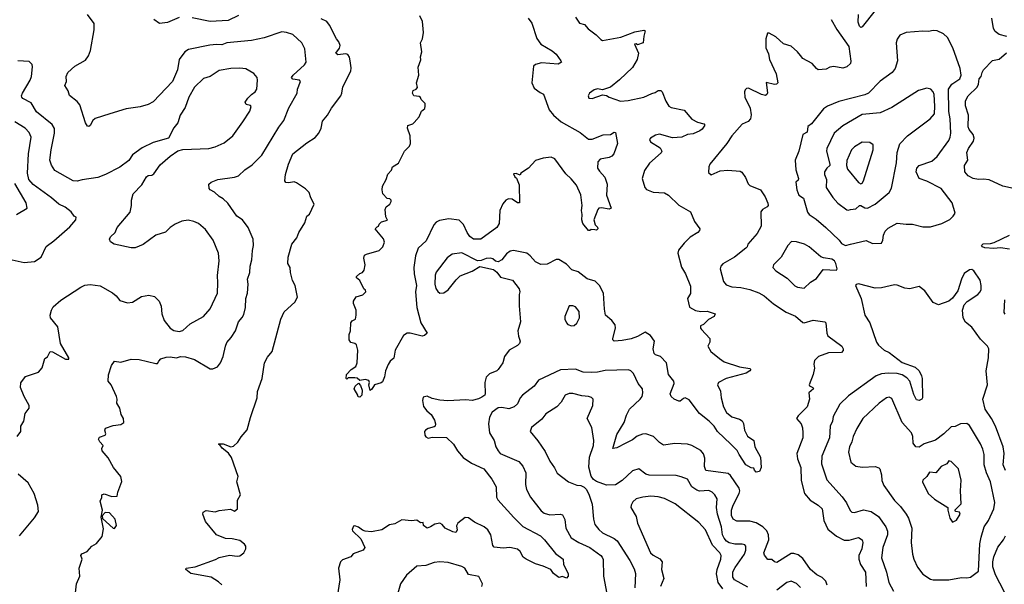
# Model space of a CAD drawing. Extents: x 1678431 to 1860718, y 384618 to 522882.
# Tile 29 of 256: x 1746131 to 1753755, y 398461 to 402834. Entities that reach past the tile are written whole.
import ezdxf

# ---------------------------------------------------------------- set-up
doc = ezdxf.new("R2010")
doc.units = 0

msp = doc.modelspace()

# ---------------------------------------------------------------- linework, layer by layer
at = {"layer": '0CON10XD'}
for points in [[(1752755.8, 402904.2), (1752655, 402778.8), (1752645, 402773.3), (1752634, 402785), (1752624, 402815), (1752626.9, 402875)], [(1746562.5, 398395), (1746571.2, 398465), (1746596.2, 398525), (1746590, 398585), (1746613.8, 398655), (1746603.8, 398685), (1746612.5, 398697.5), (1746653.3, 398715), (1746690, 398755), (1746725, 398776.2), (1746769.3, 398830.7), (1746779.8, 398889.8), (1746761.7, 398981.7), (1746772.5, 399035), (1746753.8, 399105), (1746766.4, 399133.6), (1746767.5, 399155), (1746785, 399161.2), (1746845, 399142), (1746885, 399143.3), (1746890, 399175), (1746921.7, 399258.3), (1746914, 399295), (1746855.7, 399365.7), (1746815, 399441.2), (1746770, 399495), (1746766.4, 399513.6), (1746776.4, 399536.4), (1746750, 399565), (1746740, 399585), (1746749.3, 399600.7), (1746792.5, 399615), (1746796.7, 399625), (1746788.8, 399655), (1746795, 399671.2), (1746855, 399692), (1746915, 399697.5), (1746937.5, 399715), (1746933.3, 399745), (1746915.9, 399775.9), (1746907.1, 399825), (1746882, 399865), (1746886, 399895), (1746880, 399915), (1746838.8, 400005), (1746816.7, 400035), (1746817, 400083), (1746841.2, 400155), (1746865, 400190), (1746915, 400181.2), (1746995, 400204), (1747055, 400200.8), (1747185, 400170), (1747198.3, 400171.7), (1747208.3, 400188.3), (1747222.5, 400207.5), (1747265, 400220.8), (1747295, 400223.8), (1747345, 400216), (1747375, 400224.2), (1747415, 400223.1), (1747485, 400202.9), (1747605, 400130), (1747625, 400130), (1747662.5, 400145), (1747686, 400175), (1747706, 400225), (1747723.3, 400305), (1747735.8, 400334.2), (1747767.9, 400372.1), (1747800.8, 400425), (1747824.4, 400495), (1747853, 400527), (1747865, 400550), (1747878.6, 400605), (1747882.5, 400675), (1747895.6, 400715), (1747899.2, 400785), (1747894.2, 400825), (1747912.9, 400875), (1747914.2, 400925), (1747928.5, 400975), (1747932.5, 401045), (1747941.1, 401085), (1747937.8, 401135), (1747900.8, 401225), (1747855, 401284.2), (1747812.6, 401312.6), (1747741.7, 401411.7), (1747707.4, 401447.4), (1747676.2, 401465), (1747638.7, 401498.7), (1747605.6, 401515.6), (1747597.3, 401527.3), (1747595, 401560), (1747612.5, 401575), (1747665, 401595.8), (1747795, 401614.4), (1747823.8, 401625), (1747875, 401672), (1747931.3, 401708.7), (1748005, 401784), (1748138.3, 402001.7), (1748176.4, 402053.6), (1748215, 402151.2), (1748280, 402265), (1748282.9, 402295), (1748305.8, 402355.8), (1748296.3, 402366.3), (1748244.5, 402374.5), (1748236, 402385), (1748248.5, 402405), (1748335.6, 402485), (1748348.6, 402505), (1748338.7, 402608.7), (1748314.6, 402654.6), (1748245, 402719.2), (1748197.5, 402735), (1748161.3, 402738.7), (1748025, 402693.3), (1747926.9, 402673.1), (1747735, 402654.5), (1747695, 402639.6), (1747655, 402642.9), (1747603.1, 402636.9), (1747436.8, 402603.2), (1747410, 402585), (1747366.2, 402525), (1747353.4, 402446.6), (1747314.5, 402355.5), (1747165, 402198.8), (1747125, 402176.2), (1747062.3, 402157.7), (1746955.8, 402144.2), (1746827.5, 402105), (1746715, 402067.5), (1746697.7, 402052.3), (1746675, 402013.3), (1746665, 402006.2), (1746655, 402008.8), (1746638.9, 402035), (1746595.5, 402175.5), (1746575, 402200), (1746515, 402246.7), (1746505, 402282.5), (1746481.2, 402325), (1746493.8, 402355), (1746490.8, 402395), (1746503.8, 402425), (1746558.8, 402475), (1746639.2, 402520.8), (1746664.5, 402555), (1746677.9, 402595), (1746708, 402755), (1746706.2, 402805), (1746656.2, 402875)], [(1747365, 402850.8), (1747275, 402813.1), (1747213.6, 402803.6), (1747170, 402835)], [(1747695, 398457.5), (1747670.7, 398480.7), (1747612.5, 398515), (1747455, 398543.8), (1747417.5, 398575), (1747420, 398585), (1747490, 398595), (1747646.2, 398653.8), (1747675, 398668.8), (1747755, 398687.5), (1747815, 398678), (1747835, 398682), (1747866, 398705), (1747882.5, 398735), (1747880.8, 398755), (1747871.7, 398771.7), (1747835, 398798.9), (1747775, 398813.1), (1747725, 398815.7), (1747654, 398845), (1747568.2, 398948.2), (1747547.5, 399005), (1747550.3, 399019.7), (1747575, 399032.5), (1747645, 399021.4), (1747675, 399032), (1747763.9, 399043.9), (1747795, 399026.7), (1747816.2, 399045), (1747817, 399113), (1747841.2, 399155), (1747811.2, 399255), (1747823.3, 399295), (1747771.7, 399441.7), (1747746.3, 399476.3), (1747698.8, 399515), (1747681.7, 399541.7), (1747670, 399545), (1747675, 399550), (1747705, 399550), (1747765, 399526.2), (1747785, 399531.2), (1747818.8, 399561.2), (1747845, 399602.5), (1747891.7, 399658.3), (1747916.8, 399753.2), (1747969.4, 399905), (1747971.4, 399955), (1748009.2, 400055), (1748025.8, 400175), (1748049.1, 400220.9), (1748086.7, 400263.3), (1748154, 400515), (1748179.3, 400570.7), (1748261.2, 400645), (1748281.2, 400685), (1748264, 400775), (1748243.8, 400815), (1748227.5, 400875), (1748223.8, 400915), (1748207.5, 400945), (1748208.8, 400995), (1748238.8, 401095), (1748276.4, 401143.6), (1748292, 401185), (1748339.7, 401260.3), (1748355, 401312.5), (1748375, 401327.5), (1748410, 401405), (1748384, 401455), (1748371.2, 401495), (1748343.3, 401525), (1748275, 401570), (1748255, 401578), (1748215, 401570), (1748192.2, 401572.2), (1748184.2, 401585), (1748187.8, 401635), (1748211.1, 401715), (1748245.7, 401795), (1748355, 401880.8), (1748419.1, 401920.9), (1748448, 401955), (1748464.2, 401995), (1748475, 402048.8), (1748514, 402095), (1748545, 402148.8), (1748617, 402243), (1748625.8, 402265), (1748632, 402315), (1748696, 402435), (1748698.3, 402461.7), (1748690, 402515), (1748683.9, 402543.9), (1748671.2, 402565), (1748655, 402570), (1748595, 402562.5), (1748578.8, 402575), (1748605.9, 402614.1), (1748613.1, 402635), (1748603.2, 402663.2), (1748585, 402686), (1748530.5, 402790.5), (1748508.7, 402818.7), (1748465, 402840.8)], [(1747825, 402866.9), (1747745, 402826.9), (1747605, 402819.4), (1747465, 402847.5)], [(1750068.8, 402845), (1750095.7, 402805.7), (1750135, 402687.5), (1750166.7, 402645), (1750253.6, 402593.6), (1750285, 402567.5), (1750322, 402515), (1750326.2, 402503.8), (1750300.8, 402489.2), (1750170.3, 402499.7), (1750125, 402488), (1750110, 402475), (1750095.5, 402345), (1750115, 402303.8), (1750161.2, 402271.2), (1750186.6, 402256.6), (1750231.5, 402135), (1750265, 402094.4), (1750325, 402042.2), (1750471.1, 401961.1), (1750535, 401908), (1750565, 401907.5), (1750648.7, 401941.3), (1750705, 401945.8), (1750735, 401962.5), (1750745, 401960), (1750758.9, 401875), (1750730.8, 401795), (1750715, 401777.1), (1750695, 401767.3), (1750625, 401753.1), (1750606.8, 401733.2), (1750605.6, 401685), (1750620.2, 401660.2), (1750662.2, 401615), (1750680.5, 401560.5), (1750674.2, 401475), (1750710, 401375), (1750695, 401367.5), (1750635, 401376.2), (1750615, 401373.3), (1750606.7, 401365), (1750577.5, 401285), (1750587.5, 401245), (1750605, 401227.5), (1750607.5, 401215), (1750596.4, 401203.6), (1750585, 401207.5), (1750555, 401210), (1750545, 401200), (1750535, 401200), (1750491.4, 401255), (1750483.5, 401285), (1750486.9, 401325), (1750481.1, 401355), (1750486.9, 401395), (1750476.4, 401476.4), (1750442.3, 401552.3), (1750401.7, 401601.7), (1750359.5, 401639.5), (1750275, 401756.2), (1750245, 401768), (1750185, 401761.2), (1750125, 401742), (1750070, 401685), (1750012.5, 401645), (1750005, 401630), (1749975, 401642.5), (1749955, 401640), (1749965, 401617.5), (1749977, 401607), (1749998.6, 401555), (1750000, 401415), (1749985, 401416), (1749945, 401444.3), (1749915, 401445.8), (1749895, 401436), (1749871.4, 401408.6), (1749848.8, 401355), (1749842.9, 401255), (1749826.2, 401225), (1749702.5, 401135), (1749645, 401134.5), (1749615.4, 401155.4), (1749595, 401186), (1749568.2, 401248.2), (1749535, 401281.5), (1749455, 401290.4), (1749382.1, 401277.9), (1749355, 401265.6), (1749337.5, 401245), (1749278.9, 401121.1), (1749216.9, 401063.1), (1749194.6, 401005.4), (1749183.5, 400915), (1749184.5, 400865), (1749203.6, 400775), (1749195.5, 400725), (1749206.5, 400605), (1749237, 400487), (1749286.7, 400405), (1749265, 400386.7), (1749247.3, 400382.7), (1749155, 400406.7), (1749130, 400405), (1749101.7, 400388.3), (1749037.1, 400275), (1749028.5, 400211.5), (1749000, 400190), (1748985, 400163.8), (1748962.2, 400115), (1748955, 400067.5), (1748940.9, 400029.1), (1748929.7, 400020.3), (1748877.5, 400005), (1748858.3, 399971.7), (1748845, 399962.5), (1748833, 400007), (1748840, 400025), (1748835, 400040), (1748805, 400046.7), (1748765, 400040), (1748745, 400056.2), (1748725, 400061.2), (1748675, 400060), (1748665, 400050), (1748660, 400055), (1748662.5, 400085), (1748697.5, 400125), (1748733, 400147), (1748743.6, 400176.4), (1748750, 400275), (1748740, 400315), (1748726.4, 400326.4), (1748695, 400332.5), (1748682.5, 400355), (1748681.2, 400395), (1748692.5, 400425), (1748694.2, 400485), (1748705, 400501.2), (1748730, 400515), (1748736, 400545), (1748736, 400585), (1748716.2, 400635), (1748716.2, 400655), (1748735, 400687.5), (1748787, 400703), (1748810, 400725), (1748808.3, 400738.3), (1748795, 400750), (1748764.1, 400814.1), (1748740, 400835), (1748740, 400845), (1748765, 400868.8), (1748785, 400876.7), (1748798.8, 400895), (1748806.2, 400935), (1748796.1, 400986.1), (1748801.2, 401008.8), (1748815, 401018.8), (1748915, 401046.7), (1748943.3, 401075), (1748955, 401110), (1748947.3, 401137.3), (1748882.5, 401215), (1748898.3, 401228.3), (1748910, 401235), (1748915, 401250), (1748933, 401267), (1748978.3, 401281.7), (1748967, 401307), (1748960, 401365), (1748967.5, 401385), (1748997.5, 401405), (1749006.7, 401425), (1749006.7, 401435), (1748996.4, 401446.4), (1748975, 401450), (1748943.9, 401483.9), (1748936.7, 401515), (1748941.2, 401545), (1748968, 401595), (1748982.3, 401637.7), (1749010.7, 401669.3), (1749016.4, 401693.6), (1749065, 401722.5), (1749111.2, 401815), (1749150, 401855), (1749156.7, 401875), (1749153.6, 401933.6), (1749133.8, 401995), (1749136.4, 402013.6), (1749175, 402027.5), (1749185, 402037.5), (1749225, 402082.5), (1749242.5, 402125), (1749266.7, 402145), (1749271.2, 402165), (1749270, 402185), (1749240, 402215), (1749235, 402230), (1749225, 402240), (1749183.9, 402243.9), (1749171.2, 402265), (1749177.5, 402285), (1749200, 402295), (1749211.7, 402308.3), (1749203.3, 402345), (1749222.5, 402405), (1749216.2, 402465), (1749236.1, 402523.9), (1749233.3, 402545), (1749243.8, 402585), (1749233.8, 402655), (1749248.8, 402685), (1749256.7, 402735), (1749249.2, 402819.2), (1749230, 402865)], [(1750434.4, 402854.4), (1750465, 402806.7), (1750505, 402796.2), (1750533.6, 402763.6), (1750595, 402716.2), (1750629.7, 402679.7), (1750645, 402672.9), (1750785, 402698.9), (1750895, 402740.9), (1750965, 402752), (1750975, 402747.5), (1750962.9, 402705), (1750957.5, 402655), (1750915, 402640), (1750905, 402647.5), (1750892.5, 402645), (1750923.3, 402575), (1750912, 402525), (1750875, 402464.3), (1750775, 402368), (1750705, 402311.2), (1750645, 402290), (1750605, 402297.5), (1750578.3, 402291.7), (1750543.3, 402265), (1750533.3, 402245), (1750537, 402227), (1750563.9, 402223.9), (1750643, 402253), (1750675, 402247.5), (1750695, 402233.3), (1750783.4, 402203.4), (1750841.5, 402208.5), (1750965, 402233.8), (1751025, 402262.9), (1751050.8, 402269.2), (1751075, 402286.2), (1751095, 402286.7), (1751106.7, 402275), (1751133.2, 402203.2), (1751156.7, 402165), (1751175, 402154), (1751275, 402132.9), (1751335, 402064.2), (1751379.8, 402039.8), (1751427.7, 402027.7), (1751436.2, 402016.2), (1751416.9, 401985), (1751398.1, 401971.9), (1751345, 401950.6), (1751302.5, 401945), (1751257.5, 401925), (1751185, 401918.5), (1751085, 401946.5), (1751055, 401938.6), (1751016.2, 401915), (1751008.8, 401905), (1751015, 401886.7), (1751090.5, 401840.5), (1751103.3, 401815), (1751097.7, 401802.3), (1751007.5, 401722.5), (1750968.6, 401665), (1750950, 401605), (1750970.8, 401535), (1750985, 401519.2), (1751035, 401498.6), (1751122.7, 401492.7), (1751155.6, 401475.6), (1751235, 401397.5), (1751325.5, 401345.5), (1751355, 401270), (1751396.7, 401215), (1751395, 401200), (1751382.5, 401185), (1751321.7, 401148.3), (1751276, 401104), (1751231.4, 401048.6), (1751227.8, 401025), (1751256.8, 400916.8), (1751285.7, 400865), (1751325, 400770), (1751325.7, 400714.3), (1751300.8, 400675), (1751317.7, 400607.7), (1751365, 400581.2), (1751405, 400574.4), (1751455, 400575.6), (1751516, 400555), (1751508.8, 400535), (1751465, 400512), (1751425, 400472.5), (1751403, 400463), (1751403.3, 400445), (1751410, 400435), (1751473.8, 400365), (1751474, 400336), (1751460, 400305), (1751483.3, 400265), (1751548.9, 400208.9), (1751586.7, 400185), (1751705, 400145.5), (1751785, 400132.5), (1751792.5, 400125), (1751785, 400113.3), (1751756.7, 400095), (1751601.2, 400055), (1751542.5, 400025), (1751533.6, 400006.4), (1751557, 399957), (1751561.9, 399905), (1751582.1, 399835), (1751605, 399790.8), (1751645, 399758.6), (1751705, 399740), (1751725, 399726), (1751735, 399707.5), (1751744.4, 399655), (1751767.8, 399607.8), (1751815.7, 399575.7), (1751824.2, 399525), (1751867.5, 399445), (1751872.5, 399365), (1751860, 399335), (1751835, 399330), (1751820, 399345), (1751815, 399360), (1751795, 399362.5), (1751755, 399386.7), (1751701.2, 399465), (1751687.3, 399497.3), (1751637.3, 399547.3), (1751535.6, 399645), (1751508, 399685), (1751470, 399725), (1751395, 399783.3), (1751315, 399890.8), (1751285, 399904.2), (1751270.3, 399899.7), (1751245, 399878), (1751235, 399878), (1751200, 399895), (1751175, 399916.7), (1751168, 399935), (1751198, 400015), (1751195.8, 400035), (1751153.9, 400085), (1751139.1, 400175), (1751094.1, 400224.1), (1751055, 400238.6), (1751045, 400248.8), (1751036.4, 400285), (1751045.4, 400345), (1751015, 400388.6), (1750975, 400412.5), (1750915, 400380.8), (1750866.7, 400363.3), (1750795, 400348.6), (1750733.9, 400343.9), (1750724, 400354), (1750723.8, 400365), (1750745.6, 400445), (1750741.5, 400471.5), (1750716, 400505), (1750665.8, 400545), (1750658.7, 400591.3), (1750651.9, 400715), (1750621.1, 400775), (1750588, 400808), (1750525, 400828), (1750455, 400882), (1750405.6, 400895.6), (1750365, 400940.8), (1750305, 400976.2), (1750285, 400976.2), (1750215, 400940), (1750165, 400938.8), (1750125, 400957.5), (1750084.5, 401004.5), (1750056.7, 401025), (1749955, 401047.5), (1749929.7, 401040.3), (1749900.2, 401019.8), (1749865.5, 400974.5), (1749835, 400958), (1749815, 400963.8), (1749795, 400982), (1749775, 400986.7), (1749742.5, 400985), (1749705, 400968.6), (1749675, 400965.8), (1749555, 401028.6), (1749480.9, 401019.1), (1749440.7, 400989.3), (1749355, 400879.2), (1749346.9, 400855), (1749345.4, 400784.6), (1749353, 400753), (1749367.4, 400727.4), (1749385, 400715.6), (1749415, 400717.8), (1749448.5, 400741.5), (1749509.8, 400820.2), (1749541.1, 400848.9), (1749635, 400886), (1749695, 400922.5), (1749799.3, 400899.3), (1749825, 400878.8), (1749855, 400840), (1749945.8, 400815.8), (1749999.5, 400749.5), (1750003.3, 400725), (1749998, 400705), (1749997.7, 400617.7), (1750008, 400495), (1749989.4, 400425), (1749993.4, 400383.4), (1750007.1, 400345), (1750000.8, 400325), (1749985, 400310), (1749921.2, 400275), (1749883.8, 400225), (1749872.5, 400175), (1749835, 400123.8), (1749825.5, 400114.5), (1749768.9, 400091.1), (1749743.6, 400066.4), (1749731.4, 400025), (1749735.6, 399935), (1749732.5, 399925), (1749710.5, 399910.5), (1749683.8, 399896.2), (1749635, 399885.5), (1749585, 399890), (1749445, 399883.1), (1749385, 399887.5), (1749325, 399900.8), (1749285, 399918), (1749255, 399910), (1749248.8, 399885), (1749258.1, 399838.1), (1749283.8, 399805), (1749316.8, 399776.8), (1749342.7, 399732.7), (1749351.2, 399705), (1749347.5, 399685), (1749340.7, 399679.3), (1749295, 399668.8), (1749272.5, 399655), (1749266.4, 399643.6), (1749268.8, 399615), (1749275, 399603.3), (1749295, 399593.8), (1749325, 399600), (1749435, 399598.8), (1749490.8, 399545), (1749520.6, 399495), (1749565, 399442.5), (1749629.4, 399399.4), (1749725, 399354.2), (1749787.1, 399275), (1749819.4, 399215), (1749823.1, 399135), (1749832.9, 399115), (1749958.1, 398978.1)], [(1752414.2, 402835), (1752457.9, 402757.9), (1752551.4, 402625), (1752566.4, 402513.6), (1752563.3, 402495), (1752535, 402468), (1752505, 402458.8), (1752435, 402470.8), (1752405, 402466.2), (1752375, 402451.2), (1752315, 402446), (1752300, 402455), (1752268, 402495), (1752195, 402532.5), (1752176.4, 402556.4), (1752154.2, 402585), (1752105, 402628.9), (1752045, 402645.8), (1751985, 402700), (1751935, 402730), (1751920.7, 402729.3), (1751908, 402685), (1751909.2, 402615), (1751928.3, 402568.3), (1751937.1, 402525), (1751987.5, 402415), (1752001.2, 402345), (1751992.5, 402335), (1751975, 402332), (1751912, 402348), (1751921.7, 402268.3), (1751916.1, 402253.9), (1751905, 402247.5), (1751875, 402253.8), (1751775, 402303.3), (1751759.3, 402300.7), (1751749.5, 402290.5), (1751744.2, 402275), (1751745.8, 402235), (1751787.9, 402147.9), (1751794, 402096), (1751790, 402065), (1751772.5, 402045), (1751724.3, 402025.7), (1751645.5, 401934.5), (1751605.4, 401874.6), (1751476, 401715), (1751466.2, 401695), (1751465, 401650), (1751485, 401633.3), (1751555, 401662), (1751615, 401667.5), (1751709.5, 401659.5), (1751721.7, 401651.7), (1751750.7, 401610.7), (1751772.3, 401562.3), (1751785, 401550), (1751866.7, 401515), (1751903, 401463), (1751925, 401412.5), (1751926, 401395), (1751920, 401385), (1751884, 401365), (1751870.8, 401345), (1751872.9, 401235), (1751842, 401178), (1751768, 401095), (1751763.3, 401075), (1751753.3, 401065), (1751666.7, 400993.3), (1751575, 400942.5), (1751559.2, 400925), (1751554.3, 400905), (1751580.8, 400805), (1751601.1, 400781.1), (1751645, 400765.6), (1751715, 400758.5), (1751785, 400743.3), (1751855, 400718.5), (1751895.8, 400695), (1751967, 400633), (1752065, 400568.9), (1752138.7, 400538.7), (1752195, 400488.8), (1752205, 400486.7), (1752275, 400505.7), (1752365, 400493.8), (1752373.8, 400485), (1752382, 400405), (1752390, 400385), (1752496, 400305), (1752507.5, 400285), (1752507.5, 400272.5), (1752493.9, 400256.1), (1752395, 400252.5), (1752316.7, 400225), (1752286.2, 400195), (1752281.2, 400165), (1752286, 400135), (1752276.2, 400085), (1752243.3, 400005), (1752247, 399997), (1752272.5, 399985), (1752276.7, 399975), (1752241.2, 399945), (1752247.5, 399895), (1752229.2, 399835), (1752158.8, 399765), (1752146.7, 399745), (1752182, 399705), (1752193, 399673), (1752195.8, 399635), (1752195.6, 399594.4), (1752149.4, 399475), (1752153, 399433), (1752179.1, 399365), (1752182.2, 399265), (1752209.1, 399165), (1752252.3, 399112.3), (1752314.2, 399075), (1752344.4, 399045), (1752358.5, 398955), (1752388.8, 398888.8), (1752455, 398833.5), (1752515, 398803.3), (1752555, 398801.5), (1752625, 398824), (1752653.8, 398805), (1752658.6, 398785), (1752652.5, 398735), (1752629.5, 398685), (1752627.9, 398655), (1752641.2, 398615), (1752680, 398555), (1752686.7, 398445)], [(1753775, 402703.3), (1753715, 402720), (1753685, 402743.3), (1753672, 402765), (1753659.2, 402845)], [(1752525, 401086.2), (1752565, 401094.3), (1752685, 401124), (1752735, 401101.1), (1752805, 401103.3), (1752814, 401125), (1752818.8, 401165), (1752834, 401195), (1752855, 401218), (1752925, 401257.1), (1752995, 401249.2), (1753045, 401250.8), (1753125, 401230.8), (1753185, 401228.6), (1753271.2, 401255), (1753332.4, 401287.6), (1753359.1, 401310.9), (1753374.3, 401335), (1753351.9, 401415), (1753265.6, 401525.6), (1753155, 401584.3), (1753096.2, 401605), (1753073.8, 401655), (1753079.1, 401685), (1753095, 401703.3), (1753195, 401738.6), (1753236.6, 401773.4), (1753325, 401897.5), (1753337.1, 401925), (1753341.1, 401955), (1753336, 402065), (1753326.7, 402123.3), (1753324.2, 402295), (1753347.8, 402335), (1753410.6, 402375), (1753421.1, 402405), (1753414.4, 402455), (1753357.5, 402615), (1753316, 402695), (1753285, 402723.8), (1753235, 402748), (1753205, 402749.2), (1753167.9, 402742.1), (1753125, 402745.7), (1752994.5, 402735.5), (1752946.7, 402715), (1752927, 402683), (1752919.2, 402655), (1752927.5, 402515), (1752909.2, 402455), (1752886.2, 402423.8), (1752795, 402357.1), (1752704.7, 402265.3), (1752675, 402252.1), (1752475, 402200.9), (1752386.9, 402163.1), (1752355, 402142.5), (1752262.7, 402027.3), (1752233.3, 402006.7), (1752228.5, 401961.5), (1752194.2, 401945), (1752164.5, 401815.5), (1752136.5, 401745), (1752142, 401672), (1752160.6, 401605), (1752157.8, 401592.2), (1752140, 401575), (1752147.5, 401515), (1752165, 401475.8), (1752200.4, 401450.4), (1752232.6, 401342.6), (1752245.5, 401325.5), (1752299.4, 401289.4), (1752373.6, 401223.6), (1752476.6, 401126.6), (1752495, 401100), (1752525, 401086.2)], [(1753826.3, 401526.3), (1753745, 401545.4), (1753637.3, 401592.7), (1753595, 401598.9), (1753554.4, 401595.6), (1753514, 401604), (1753474.3, 401625), (1753449.4, 401655), (1753446, 401705), (1753473.3, 401745), (1753466.1, 401806.1), (1753477.5, 401835), (1753517.2, 401892.8), (1753521.1, 401915), (1753513.8, 401943.8), (1753484.1, 401984.1), (1753476.2, 402005), (1753478.1, 402095), (1753455.5, 402165.5), (1753453.6, 402205), (1753474.4, 402245), (1753545, 402310), (1753556.5, 402335), (1753560.8, 402375), (1753577.3, 402392.7), (1753582.9, 402425), (1753595, 402446), (1753663.4, 402516.6), (1753715, 402529.2), (1753773.2, 402576.8)], [(1747858.1, 402041.9), (1747912, 402125), (1747922.5, 402162.5), (1747918.8, 402168.8), (1747885, 402176.2), (1747877.5, 402195), (1747896.4, 402225), (1747924.8, 402255.2), (1747954.4, 402275), (1747965.7, 402295), (1747973.3, 402365), (1747968.8, 402385), (1747945, 402416.2), (1747883, 402453), (1747835, 402458.1), (1747765, 402455.6), (1747675, 402439.4), (1747605, 402392.9), (1747555, 402377.1), (1747485, 402312), (1747440, 402235), (1747412.9, 402155), (1747372.2, 402095), (1747354.6, 402035.4), (1747323.8, 401996.2), (1747282.5, 401917.5), (1747165, 401882.9), (1747078.9, 401841.1), (1747003.6, 401786.4), (1746976.4, 401743.6), (1746905, 401692), (1746795, 401634.3), (1746735, 401611.4), (1746615, 401594.4), (1746575, 401582.5), (1746545, 401585.6), (1746403.8, 401665), (1746377.3, 401707.3), (1746363.3, 401745), (1746373.6, 401826.4), (1746400.6, 401955), (1746400.3, 401990.3), (1746383.2, 402023.2), (1746261.4, 402121.4), (1746219.3, 402189.3), (1746155, 402224.3), (1746146, 402235), (1746144, 402245), (1746152.5, 402265), (1746212.2, 402365), (1746221.9, 402395), (1746229.5, 402469.5), (1746226.1, 402486.1), (1746205, 402511.2), (1746116.2, 402516.2)], [(1752545, 401357.5), (1752565, 401364), (1752605, 401370), (1752635, 401394.3), (1752645, 401394.4), (1752675, 401375.5), (1752696.2, 401375), (1752754.7, 401405.3), (1752863.9, 401496.1), (1752880.9, 401529.1), (1752920, 401725), (1752926.7, 401805), (1752947.2, 401872.8), (1753005, 401934.2), (1753180.8, 402065), (1753214, 402106), (1753217.8, 402165), (1753211.9, 402255), (1753204.4, 402274.4), (1753185.6, 402295.6), (1753155, 402302.9), (1753090, 402285), (1752885, 402153.1), (1752795, 402111.5), (1752655, 402098.5), (1752505, 402012.2), (1752437.5, 401955), (1752381.1, 401835), (1752377.7, 401815), (1752405.4, 401714.6), (1752404.2, 401705), (1752382, 401685), (1752362.5, 401655), (1752363.1, 401635), (1752379.1, 401595), (1752375.6, 401535), (1752426.4, 401456.4), (1752465, 401413.1), (1752535, 401361.4), (1752545, 401357.5)], [(1746025, 400984.4), (1746165, 400954), (1746245, 400962), (1746295.8, 400995), (1746335, 401076), (1746395, 401120), (1746519.4, 401230.6), (1746566.2, 401285), (1746566.7, 401305), (1746553, 401313), (1746530, 401345), (1746481.7, 401381.7), (1746434.1, 401404.1), (1746376.9, 401455), (1746235, 401556.6), (1746202.4, 401595), (1746192.2, 401645), (1746199.6, 401795), (1746220.5, 401925), (1746205, 401959.2), (1746173, 401993), (1746091.7, 402041.7)], [(1746110, 399605), (1746138.8, 399645), (1746140, 399685), (1746162.5, 399725), (1746172.5, 399785), (1746203.3, 399825), (1746203.3, 399845), (1746166.2, 399915), (1746138, 399985), (1746139.5, 400020.5), (1746175, 400070), (1746275.9, 400104.1), (1746305, 400137.5), (1746325, 400210), (1746345, 400222.5), (1746366.7, 400263.3), (1746385, 400262), (1746485, 400203.3), (1746510, 400205), (1746510, 400215), (1746445.4, 400325.4), (1746424.6, 400455), (1746370, 400525), (1746366.7, 400545), (1746376, 400585), (1746390.3, 400609.7), (1746449.4, 400660.6), (1746605, 400761.1), (1746635, 400776.7), (1746675, 400782.5), (1746755, 400772.9), (1746849.2, 400719.2), (1746878, 400695), (1746905, 400659.2), (1746965, 400640), (1747003.6, 400646.4), (1747075, 400690.6), (1747130.9, 400700.9), (1747175, 400690), (1747211.9, 400655), (1747225.5, 400615), (1747230.6, 400555), (1747248.1, 400505), (1747295.6, 400445), (1747325, 400427.5), (1747365, 400419.5), (1747394.5, 400425.5), (1747451.9, 400478.1), (1747555, 400534.4), (1747605, 400594), (1747661.1, 400715), (1747665.6, 400795), (1747661.7, 400851.7), (1747674.4, 400965), (1747670.8, 401025), (1747630, 401125), (1747568.9, 401208.9), (1747515, 401254.2), (1747480, 401270), (1747435, 401280), (1747385, 401274.4), (1747335, 401250.6), (1747295.4, 401224.6), (1747260.9, 401189.1), (1747183.9, 401166.1), (1747087.1, 401092.9), (1747025, 401067.1), (1746995, 401065.7), (1746862.5, 401095), (1746835, 401113.3), (1746826.7, 401135), (1746835, 401153.3), (1746870, 401185), (1746886.2, 401225), (1746986.6, 401343.4), (1746995.9, 401394.1), (1746996.1, 401436.1), (1747008.6, 401485), (1747075.5, 401554.5), (1747112.6, 401617.4), (1747125, 401627.1), (1747155, 401630.8), (1747170.3, 401639.7), (1747219.5, 401710.5), (1747295, 401776.9), (1747355, 401818.5), (1747395, 401828.9), (1747595, 401835.6), (1747645, 401849.4), (1747715, 401880), (1747780, 401935), (1747858.1, 402041.9)], [(1752645, 401563.8), (1752655, 401567.5), (1752664.2, 401585.8), (1752739.5, 401825), (1752739.2, 401865), (1752713, 401883), (1752655, 401885.6), (1752595, 401850), (1752572.1, 401825), (1752535.9, 401744.1), (1752532.3, 401705), (1752540.5, 401675), (1752625, 401573.8), (1752645, 401563.8)], [(1746106, 401325), (1746189.2, 401375), (1746179.4, 401415), (1746093.5, 401565)], [(1753796.6, 401056.6), (1753725, 401065.6), (1753675, 401061.4), (1753605, 401067.8), (1753586, 401075), (1753580, 401085), (1753592.5, 401097.5), (1753649.5, 401100.5), (1753678, 401108), (1753795, 401164.6)], [(1752205, 400754.5), (1752255, 400801.1), (1752300.4, 400829.6), (1752351.7, 400898.3), (1752456.4, 400893.6), (1752460, 400905), (1752452, 400945), (1752441.2, 400965), (1752419.1, 400979.1), (1752355, 400988.9), (1752335, 400998.1), (1752245, 401073.8), (1752208.6, 401095), (1752145, 401113.8), (1752107.5, 401115), (1752079.4, 401085), (1752026.9, 400995), (1751969.2, 400935), (1751962, 400915), (1751985, 400887.5), (1752075, 400831.9), (1752132.3, 400772.3), (1752155, 400761.8), (1752205, 400754.5)], [(1753763.4, 399343.4), (1753746.2, 399385), (1753754.7, 399474.7), (1753745.3, 399525), (1753686.4, 399686.4), (1753657.3, 399745), (1753608.1, 399818.1), (1753590, 399895), (1753625.6, 400005), (1753614.2, 400114.2), (1753632.9, 400215), (1753636, 400285), (1753624.5, 400304.5), (1753570.2, 400360.2), (1753505, 400453.3), (1753455, 400491.4), (1753436.5, 400525), (1753430.5, 400585), (1753445.6, 400625), (1753467.7, 400652.3), (1753551.4, 400705), (1753568.6, 400725), (1753575.7, 400745), (1753577.5, 400775), (1753567.6, 400817.6), (1753518.3, 400888.3), (1753505, 400898), (1753485, 400897.5), (1753445, 400868), (1753423.1, 400825), (1753394.3, 400735), (1753355, 400675.8), (1753325, 400653.8), (1753245.9, 400625.9), (1753205, 400644), (1753141.2, 400735), (1753095, 400766.2), (1753025, 400750), (1752985, 400753.8), (1752925, 400777.5), (1752905, 400779.4), (1752805, 400755.8), (1752755, 400755.7), (1752625, 400788.8), (1752607, 400783), (1752603.3, 400775), (1752648.1, 400675), (1752675.7, 400545), (1752712.9, 400485), (1752766.5, 400335), (1752781.9, 400311.9), (1752824.7, 400274.7), (1752864.2, 400255.8), (1752965, 400178.8), (1753065, 400142.5), (1753095, 400113.8), (1753115, 400076.7), (1753118.5, 400055), (1753122.5, 399905), (1753116.7, 399895), (1753095, 399883.8), (1753075, 399890), (1753055, 399930), (1753023.5, 400035), (1753001.2, 400061.2), (1752965, 400082.5), (1752925, 400092.9), (1752855, 400096.6), (1752805, 400090.3), (1752764.3, 400075), (1752548.8, 399921.2), (1752481.1, 399855), (1752429.8, 399760.2), (1752424.5, 399725.5), (1752407.5, 399685), (1752401.8, 399595), (1752343.4, 399453.4), (1752340.8, 399395), (1752380.9, 399270.9), (1752499.2, 399139.2), (1752532.4, 399092.4), (1752561.4, 399031.4), (1752575, 399020), (1752595, 399016.9), (1752665, 399036.9), (1752725, 399025.5), (1752781.1, 398985), (1752838.9, 398905), (1752851.4, 398871.4), (1752852.1, 398845), (1752815.5, 398745), (1752805.6, 398665), (1752843.6, 398555), (1752860, 398475), (1752897, 398407)], [(1750405, 400462), (1750425, 400464.2), (1750445, 400484), (1750464.5, 400525), (1750463.3, 400575), (1750435, 400610.6), (1750415, 400618.1), (1750385, 400617.5), (1750352.2, 400535), (1750352.9, 400515), (1750364.2, 400485), (1750375, 400473.8), (1750405, 400462)], [(1753761.9, 400551.9), (1753753.8, 400565), (1753758.6, 400665)], [(1752384.4, 398455), (1752374.2, 398485), (1752345, 398512.9), (1752304.8, 398534.8), (1752255, 398575.4), (1752195, 398660), (1752159.2, 398689.2), (1752125, 398700.5), (1752105, 398698.9), (1751995, 398630), (1751975, 398633.8), (1751955, 398653.8), (1751925, 398652.5), (1751897.5, 398687.5), (1751892.7, 398705), (1751932.7, 398805), (1751928.5, 398845), (1751915.6, 398875), (1751884.3, 398905), (1751835, 398937.8), (1751785, 398950), (1751685, 398949.6), (1751655, 398965.6), (1751642.5, 398995), (1751643.8, 399035), (1751656.3, 399073.7), (1751702.1, 399165), (1751706.4, 399185), (1751701.2, 399205), (1751635, 399304.4), (1751618.1, 399318.1), (1751445, 399342), (1751433.4, 399373.4), (1751436.9, 399436.9), (1751425, 399471.2), (1751405, 399496.7), (1751335, 399537.1), (1751302.5, 399547.5), (1751205, 399551.4), (1751115, 399538.6), (1751085, 399559.2), (1751039.2, 399605), (1750980, 399625), (1750953.2, 399623.2), (1750911.2, 399608.8), (1750875, 399580.6), (1750823.8, 399553.8), (1750755, 399518), (1750725, 399513.3), (1750755, 399621.2), (1750810.8, 399715), (1750828.5, 399771.5), (1750852.5, 399817.5), (1750936, 399895), (1750950, 399915), (1750956, 399945), (1750953.3, 399975), (1750918.8, 400015), (1750884, 400094), (1750863.3, 400115), (1750845, 400122.5), (1750665, 400117.3), (1750606.1, 400103.9), (1750555, 400100.4), (1750495, 400104.6), (1750435, 400126.2), (1750317.6, 400122.4), (1750148.3, 400041.7), (1750114.2, 399995), (1750023.7, 399926.3), (1750005.4, 399904.6), (1749985, 399858.8), (1749958.8, 399835), (1749919.1, 399820.9), (1749865, 399830.9), (1749835, 399826.4), (1749790.5, 399795), (1749768.6, 399755), (1749760, 399705), (1749769.4, 399635), (1749805.6, 399575), (1749818.9, 399525), (1749835, 399493.8), (1749851.2, 399475), (1749995, 399413.1), (1750027.8, 399375), (1750050, 399325), (1750046.9, 399235), (1750055.7, 399195), (1750085.8, 399135), (1750168.6, 399028.6), (1750192.2, 399012.2), (1750235, 399000), (1750315, 399003.3), (1750335, 398998), (1750352, 398962), (1750360.5, 398895), (1750401.6, 398821.6), (1750460.8, 398785), (1750545, 398745.4), (1750630, 398685), (1750641.1, 398671.1), (1750647.7, 398652.3), (1750650.9, 398525), (1750684.5, 398345)], [(1748765, 399910), (1748751.7, 399911.7), (1748750, 399925), (1748720, 399975), (1748727.5, 399995), (1748755, 400017.5), (1748770.7, 400000.7), (1748782.5, 399965), (1748780, 399925), (1748765, 399910)], [(1751768.5, 398438.5), (1751665.8, 398495.8), (1751653.3, 398515), (1751653.7, 398556.3), (1751670.2, 398589.8), (1751744.6, 398695), (1751754.4, 398725), (1751754.2, 398755), (1751745.4, 398765.4), (1751725, 398772.7), (1751668.3, 398771.7), (1751625, 398781.5), (1751604.2, 398794.2), (1751585, 398817.8), (1751572.9, 398845), (1751564.3, 398905), (1751533.3, 399005), (1751527.5, 399055), (1751532.6, 399122.6), (1751515, 399154.2), (1751492, 399175), (1751466.1, 399186.1), (1751395, 399183.4), (1751375, 399189.7), (1751335, 399216.7), (1751300.8, 399275), (1751252, 399292), (1751215, 399303.6), (1751005, 399305.4), (1750980, 399315), (1750925, 399355.6), (1750875, 399338.5), (1750796.7, 399265), (1750745, 399230), (1750675, 399229.6), (1750596.6, 399256.6), (1750573.8, 399273.8), (1750557.2, 399297.2), (1750537, 399367), (1750544.1, 399445.9), (1750573.6, 399535), (1750577.5, 399575), (1750561.4, 399675), (1750525.8, 399745), (1750569.2, 399845), (1750572, 399895), (1750558.7, 399908.7), (1750536.6, 399916.6), (1750485, 399920), (1750415, 399939.4), (1750385, 399938.9), (1750354.4, 399925), (1750325, 399870.8), (1750288.9, 399835), (1750205, 399781.4), (1750175, 399740.6), (1750093.8, 399675), (1750083.8, 399645), (1750143, 399573), (1750199.6, 399489.6), (1750235.8, 399415), (1750272.8, 399362.8), (1750292.5, 399322.5), (1750380, 399255), (1750445, 399228), (1750475.8, 399225.8), (1750502.3, 399212.3), (1750518.8, 399195), (1750541.7, 399151.7), (1750565, 399082.5), (1750574.4, 398964.4), (1750584.5, 398924.5), (1750614.2, 398885), (1750645, 398858.9), (1750735, 398816.7), (1750756.7, 398796.7), (1750855.6, 398645), (1750889.8, 398579.8), (1750900, 398545), (1750893.8, 398433.8)], [(1753325, 398494.4), (1753425, 398514.2), (1753465, 398510), (1753494.1, 398515.9), (1753555, 398563.3), (1753567.1, 398775), (1753576, 398825), (1753600.4, 398905), (1753634.1, 398955.9), (1753674.2, 399045), (1753682.9, 399095), (1753649.5, 399255), (1753618.5, 399325), (1753600, 399385), (1753598.8, 399465), (1753588.2, 399508.2), (1753569.8, 399549.8), (1753485, 399691.2), (1753465, 399706.7), (1753415, 399703.8), (1753375, 399682), (1753345, 399680), (1753287.5, 399625), (1753223.1, 399576.9), (1753135, 399548.9), (1753095, 399523.3), (1753070, 399525), (1753050, 399555), (1753045.8, 399605), (1753035.7, 399635), (1752965.5, 399715), (1752885, 399900), (1752865, 399911.2), (1752843.3, 399905), (1752786.2, 399865), (1752659.2, 399745), (1752612.1, 399667.9), (1752583.8, 399606.2), (1752574.4, 399565), (1752555.5, 399524.5), (1752548.1, 399485), (1752567.9, 399407.9), (1752605, 399376), (1752655, 399369.2), (1752755, 399373.3), (1752785, 399362.5), (1752792.5, 399355), (1752805, 399310), (1752808, 399265), (1752822, 399225), (1752905, 399110), (1752952.4, 399062.4), (1752994.4, 399005), (1753012.8, 398972.8), (1753040.5, 398895), (1753034.4, 398785.6), (1753044.4, 398695), (1753055.6, 398655), (1753083.8, 398593.8), (1753125, 398540), (1753185, 398500.8), (1753205, 398495.7), (1753325, 398494.4)], [(1753355, 398943.3), (1753385, 398958.8), (1753414, 399005), (1753408.8, 399018.8), (1753380, 399025), (1753372.5, 399035), (1753420.8, 399085), (1753415.6, 399185), (1753422.1, 399267.9), (1753400.5, 399355), (1753345, 399412.5), (1753325, 399416.2), (1753311.2, 399395), (1753266, 399374), (1753225, 399324.5), (1753175, 399330), (1753156.2, 399295), (1753125, 399266.2), (1753123.1, 399255), (1753165, 399163.8), (1753215, 399120), (1753317.5, 399055), (1753317.5, 399035), (1753334.2, 398974.2), (1753355, 398943.3)], [(1746130, 398835), (1746246, 398975), (1746276, 399025), (1746270.8, 399075), (1746242.5, 399165), (1746195, 399246.7), (1746119.2, 399315)], [(1751574.6, 398425), (1751538.4, 398475), (1751527.4, 398542.6), (1751530.7, 398575), (1751559.2, 398655), (1751562.5, 398685), (1751553.3, 398705), (1751495, 398764.4), (1751442.6, 398882.6), (1751388.6, 398938.6), (1751206, 399085), (1751125, 399126.7), (1751075, 399139.5), (1751017.6, 399142.4), (1750955, 399135.6), (1750905, 399122), (1750879.5, 399100.5), (1750866.2, 399075), (1750863.8, 399055), (1750905.7, 398985), (1750914.4, 398935), (1751015.5, 398705), (1751035.3, 398685.3), (1751087.9, 398657.9), (1751106.7, 398635), (1751101.8, 398575), (1751117.7, 398505), (1751092.3, 398445)], [(1746865, 398893.8), (1746880, 398915), (1746870, 398965), (1746825, 399013.8), (1746793.6, 399016.4), (1746768.3, 398991.7), (1746771.7, 398971.7), (1746853.3, 398895), (1746865, 398893.8)], [(1749958.1, 398978.1), (1750028.1, 398908.1), (1750163.1, 398835), (1750195, 398804.2), (1750279.1, 398699.1), (1750340, 398655), (1750342.5, 398615), (1750378, 398545), (1750378, 398525), (1750365, 398508.8), (1750335, 398522.5), (1750305, 398512.5), (1750265, 398543.8), (1750244.3, 398574.3), (1750185, 398602.5), (1750125, 398619.4), (1750052.5, 398655), (1750030.3, 398670.3), (1750005.4, 398715.4), (1749985, 398731.8), (1749925, 398745.5), (1749875, 398740), (1749805, 398747.5), (1749795, 398762.5), (1749778.5, 398845), (1749755, 398883.3), (1749726.7, 398906.7), (1749652.3, 398942.3), (1749605, 398975.7), (1749580.5, 398979.5), (1749522.5, 398935), (1749513.6, 398913.6), (1749519.3, 398879.3), (1749507.5, 398862.5), (1749485, 398868), (1749425.9, 398895.9), (1749402.5, 398925), (1749385, 398933.3), (1749345, 398926.7), (1749312.5, 398905), (1749285, 398896.2), (1749257.5, 398915), (1749255, 398940), (1749235, 398937.5), (1749205, 398957.5), (1749165, 398951.2), (1749090.7, 398959.3), (1749035, 398930), (1748995, 398921.2), (1748935, 398882.5), (1748855, 398866.7), (1748805, 398872.5), (1748785, 398880), (1748755, 398903.3), (1748725, 398913.3), (1748715, 398910), (1748704, 398886), (1748706.7, 398875), (1748773, 398813), (1748802.5, 398745), (1748790, 398725), (1748713, 398697), (1748695, 398673.8), (1748629.3, 398650.7), (1748614.1, 398635.9), (1748600, 398585), (1748610, 398495), (1748590, 398365)], [(1753782.2, 398335), (1753754.5, 398405), (1753686.8, 398535), (1753666.7, 398595), (1753665.4, 398635), (1753675, 398674), (1753705, 398748), (1753748.6, 398805), (1753763.8, 398836.2)], [(1749710, 398445), (1749713.8, 398465), (1749685, 398520), (1749605.9, 398535.9), (1749577.5, 398585), (1749555, 398598.2), (1749448.8, 398628.8), (1749385, 398635.5), (1749340.6, 398629.4), (1749275, 398607.3), (1749205, 398602.2), (1749125, 398532.5), (1749079.5, 398465), (1749048.9, 398355)], [(1752176.1, 398436.1), (1752145, 398467.5), (1752105.7, 398484.3), (1752070, 398475), (1751994.8, 398415.2)]]:
    msp.add_lwpolyline(points, dxfattribs=at)

doc.saveas('drawing.dxf')
